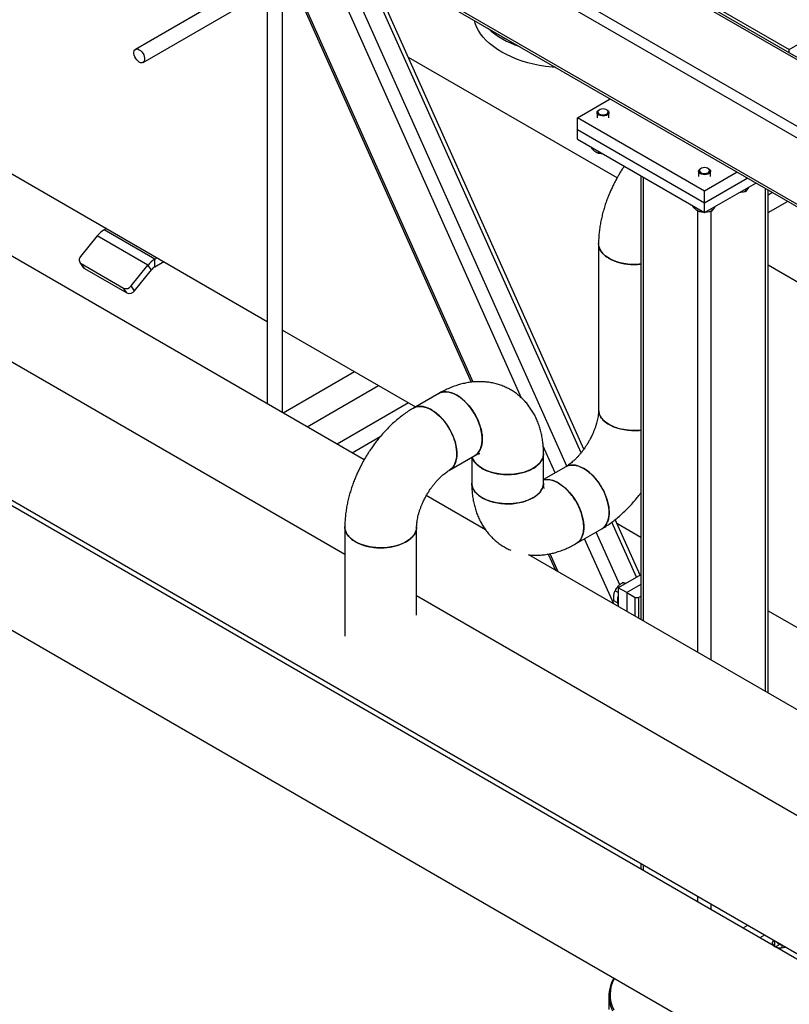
# Model space of a CAD drawing. Header units: millimetres. Extents: x 5 to 589, y 5 to 415.
# Tile 24 of 46: x 255 to 281, y 254 to 287. Entities that reach past the tile are written whole.
import ezdxf

# ---------------------------------------------------------------- set-up
doc = ezdxf.new("R2010")
doc.units = ezdxf.units.MM
doc.layers.add('TRAIT-FORT', color=4, linetype='Continuous', lineweight=25)

msp = doc.modelspace()

# ---------------------------------------------------------------- linework, layer by layer
at = {"layer": 'TRAIT-FORT', "color": 4, "linetype": 'Continuous', "lineweight": 25}
for p, q in [((294.93, 275.459), (237.852, 308.409)), ((294.93, 277.679), (241.699, 308.409)), ((294.93, 275.067), (237.513, 308.213)), ((294.93, 277.761), (241.939, 308.352)), ((294.93, 272.846), (237.513, 305.992)), ((237.612, 305.853), (294.93, 272.765)), ((266.577, 272.322), (226.044, 295.722)), ((265.932, 269.154), (222.877, 294.009)), ((303.67, 242.565), (218.817, 291.55)), ((220.877, 290.545), (305.73, 241.56)), ((263.33, 290.173), (270.161, 274.914)), ((270.223, 274.921), (263.419, 290.122)), ((271.844, 274.385), (265.281, 289.047)), ((273.352, 272.109), (265.941, 288.666)), ((217.017, 288.432), (301.87, 239.448)), ((263.105, 288.451), (258.93, 286.041)), ((259.184, 285.601), (263.359, 288.011)), ((263.338, 287.999), (263.338, 274.192)), ((263.846, 273.899), (263.846, 288.024)), ((273.83, 272.551), (266.853, 288.14)), ((277.394, 287.999), (280.788, 286.039)), ((273.922, 272.672), (267.153, 287.794)), ((280.788, 286.039), (282.097, 286.795)), ((247.359, 286.171), (263.338, 276.947)), ((280.788, 285.925), (280.788, 286.039)), ((275.034, 281.741), (268.061, 285.767)), ((273.717, 283.753), (274.806, 284.382)), ((273.717, 283.361), (273.717, 283.753)), ((277.959, 281.304), (273.717, 283.753)), ((274.365, 283.926), (274.365, 283.753)), ((274.444, 284.019), (274.424, 284.008)), ((274.707, 284.008), (274.687, 284.019)), ((274.765, 283.753), (274.765, 283.926)), ((273.717, 283.035), (273.717, 283.361)), ((273.717, 283.361), (277.959, 280.912)), ((273.717, 283.035), (277.959, 280.585)), ((274.176, 282.769), (274.176, 282.742)), ((274.417, 282.63), (274.417, 282.563)), ((275.829, 281.815), (275.829, 266.981)), ((275.923, 266.927), (275.923, 281.761)), ((277.759, 281.967), (277.759, 281.794)), ((277.838, 282.06), (277.818, 282.048)), ((279.049, 281.933), (277.959, 281.304)), ((277.959, 280.912), (279.388, 281.737)), ((278.101, 282.048), (278.081, 282.06)), ((278.159, 281.794), (278.159, 281.967)), ((277.959, 280.585), (279.671, 281.573)), ((277.959, 280.912), (277.959, 281.304)), ((279.332, 281.378), (279.332, 281.288)), ((279.996, 264.576), (279.996, 281.386)), ((280.089, 264.522), (280.089, 281.332)), ((280.229, 281.251), (280.089, 281.171)), ((277.57, 280.81), (277.57, 280.783)), ((277.959, 280.585), (277.959, 280.912)), ((280.089, 280.584), (280.737, 280.958)), ((277.733, 265.882), (277.733, 280.641)), ((277.812, 280.671), (277.812, 280.604)), ((278.186, 265.621), (278.186, 280.631)), ((278.2, 280.725), (278.2, 280.635)), ((257.651, 279.809), (257.091, 279.112)), ((259.348, 278.829), (257.651, 279.809)), ((257.955, 280.054), (257.877, 280.009)), ((259.574, 279.03), (257.877, 280.009)), ((274.417, 279.542), (274.417, 273.99)), ((257.069, 278.915), (257.182, 278.754)), ((257.11, 278.878), (258.524, 278.062)), ((257.223, 278.717), (257.11, 278.878)), ((258.788, 278.132), (259.348, 278.829)), ((259.461, 278.668), (259.348, 278.829)), ((259.574, 279.03), (259.652, 279.074)), ((259.574, 278.768), (259.574, 279.03)), ((259.574, 278.768), (259.878, 278.944)), ((285.446, 275.731), (280.089, 278.823)), ((257.223, 278.717), (258.638, 277.901)), ((258.901, 277.971), (259.461, 278.668)), ((258.901, 277.971), (258.788, 278.132)), ((258.638, 277.901), (258.524, 278.062)), ((263.846, 276.653), (268.292, 274.087)), ((266.258, 275.261), (263.873, 273.883)), ((264.673, 273.422), (267.058, 274.799)), ((269.077, 274.54), (268.229, 274.05)), ((268.055, 274.224), (265.669, 272.846)), ((266.177, 272.553), (267.114, 273.094)), ((272.963, 271.884), (272.563, 272.778)), ((272.574, 271.541), (272.574, 272.521)), ((269.429, 271.971), (270.277, 272.461)), ((270.174, 272.402), (270.174, 271.541)), ((273.32, 272.09), (272.574, 271.659)), ((270.637, 269.979), (268.656, 271.122)), ((275.689, 268.398), (274.865, 270.239)), ((275.805, 268.465), (274.974, 270.322)), ((265.932, 270.071), (265.932, 266.423)), ((268.332, 267.131), (268.332, 270.071)), ((273.671, 269.521), (274.52, 270.011)), ((275.127, 268.144), (274.338, 269.906)), ((275.03, 270.197), (275.829, 269.736)), ((274.924, 267.504), (273.949, 269.682)), ((310.896, 246.737), (272.085, 269.142)), ((272.732, 269.169), (272.973, 268.63)), ((273.062, 268.578), (272.793, 269.18)), ((275.829, 268.479), (275.074, 268.043)), ((275.074, 267.882), (274.966, 267.945)), ((275.074, 268.043), (275.074, 267.417)), ((275.357, 267.88), (275.074, 268.043)), ((275.299, 268.173), (275.222, 268.217)), ((275.829, 268.152), (275.357, 267.88)), ((307.729, 245.024), (268.332, 267.768)), ((275.051, 267.538), (274.932, 267.607)), ((275.357, 267.88), (275.357, 267.254)), ((275.357, 267.88), (275.64, 267.716)), ((275.64, 267.716), (275.753, 267.716)), ((275.64, 267.09), (275.64, 267.716)), ((275.753, 267.716), (275.829, 267.76)), ((275.753, 267.716), (275.753, 267.025)), ((280.089, 267.276), (285.446, 264.184)), ((275.829, 258.821), (275.829, 258.637)), ((275.923, 258.583), (275.923, 258.767)), ((277.733, 257.538), (277.733, 257.722)), ((278.186, 257.277), (278.186, 257.461)), ((279.402, 256.759), (279.243, 256.667)), ((279.968, 256.432), (279.809, 256.34)), ((280.307, 256.056), (280.307, 256.236)), ((280.478, 256.122), (280.337, 256.041)), ((280.548, 256.093), (280.548, 256.01)), ((274.759, 254.407), (274.759, 253.949))]:
    msp.add_line(p, q, dxfattribs=at)
at = {"layer": 'TRAIT-FORT', "color": 4, "linetype": 'Continuous', "lineweight": 25, "flags": 128}
for points in [[(272.992, 285.429), (272.861, 285.441), (272.652, 285.467), (272.446, 285.502), (272.245, 285.544), (272.05, 285.593), (271.86, 285.65), (271.677, 285.715), (271.503, 285.786), (271.336, 285.864), (271.18, 285.948), (271.033, 286.037), (270.897, 286.133), (270.772, 286.233), (270.66, 286.338), (270.559, 286.447), (270.472, 286.56), (270.398, 286.675), (270.337, 286.794), (270.29, 286.914), (270.264, 287.004)], [(259.057, 286.028), (259.1, 285.998), (259.14, 285.956), (259.176, 285.908), (259.205, 285.854), (259.225, 285.798), (259.235, 285.743), (259.235, 285.693), (259.225, 285.651), (259.205, 285.618), (259.176, 285.597), (259.14, 285.589), (259.1, 285.595), (259.057, 285.614), (259.014, 285.644), (258.974, 285.686), (258.938, 285.735), (258.909, 285.789), (258.889, 285.844), (258.879, 285.899), (258.879, 285.949), (258.889, 285.992), (258.909, 286.024), (258.938, 286.045), (258.974, 286.053), (259.014, 286.047), (259.057, 286.028)], [(274.701, 284.01), (274.664, 284.03), (274.618, 284.044), (274.567, 284.048), (274.516, 284.044), (274.47, 284.032), (274.432, 284.012), (274.406, 283.986), (274.394, 283.958), (274.397, 283.928), (274.415, 283.9), (274.447, 283.877), (274.489, 283.86), (274.538, 283.851), (274.589, 283.851), (274.638, 283.859), (274.681, 283.875), (274.713, 283.898), (274.732, 283.926), (274.737, 283.955), (274.726, 283.984), (274.701, 284.01)], [(274.707, 284.008), (274.723, 283.997), (274.75, 283.97), (274.764, 283.939), (274.763, 283.908), (274.747, 283.878), (274.718, 283.851), (274.677, 283.83), (274.628, 283.817), (274.575, 283.811), (274.52, 283.814), (274.469, 283.825), (274.426, 283.844), (274.392, 283.868), (274.371, 283.897), (274.365, 283.929), (274.374, 283.96), (274.397, 283.988), (274.424, 284.008)], [(278.095, 282.051), (278.058, 282.071), (278.012, 282.084), (277.961, 282.089), (277.91, 282.085), (277.864, 282.072), (277.826, 282.052), (277.8, 282.027), (277.788, 281.998), (277.791, 281.969), (277.809, 281.941), (277.841, 281.918), (277.883, 281.901), (277.932, 281.892), (277.983, 281.891), (278.032, 281.9), (278.075, 281.916), (278.107, 281.939), (278.127, 281.966), (278.131, 281.996), (278.12, 282.025), (278.095, 282.051)], [(278.101, 282.048), (278.117, 282.038), (278.144, 282.011), (278.158, 281.98), (278.157, 281.949), (278.141, 281.919), (278.112, 281.892), (278.071, 281.871), (278.022, 281.857), (277.969, 281.851), (277.914, 281.854), (277.863, 281.865), (277.82, 281.884), (277.786, 281.909), (277.766, 281.938), (277.759, 281.969), (277.768, 282), (277.791, 282.029), (277.818, 282.048)], [(275.829, 278.861), (275.779, 278.856), (275.649, 278.85), (275.519, 278.852), (275.391, 278.862), (275.265, 278.88), (275.143, 278.906), (275.026, 278.939), (274.917, 278.98), (274.816, 279.027), (274.724, 279.08), (274.642, 279.138), (274.572, 279.201), (274.515, 279.269), (274.47, 279.339), (274.438, 279.412), (274.421, 279.486), (274.417, 279.558)], [(257.182, 278.754), (257.198, 278.736), (257.223, 278.717)], [(269.677, 274.48), (269.585, 274.528), (269.495, 274.563), (269.406, 274.586), (269.321, 274.596), (269.24, 274.593), (269.164, 274.577), (269.094, 274.549), (269.077, 274.54)], [(270.277, 272.461), (270.324, 272.493), (270.379, 272.545), (270.427, 272.609), (270.465, 272.683), (270.495, 272.766), (270.515, 272.859), (270.524, 272.958), (270.524, 273.065), (270.515, 273.176), (270.495, 273.291), (270.465, 273.408), (270.427, 273.527), (270.379, 273.645), (270.324, 273.762), (270.261, 273.875), (270.191, 273.984), (270.115, 274.088), (270.033, 274.184), (269.948, 274.273), (269.86, 274.352), (269.769, 274.422), (269.677, 274.48)], [(268.201, 274.032), (268.245, 274.059), (268.315, 274.087), (268.391, 274.103), (268.472, 274.106), (268.558, 274.096), (268.646, 274.073), (268.737, 274.038), (268.829, 273.991)], [(268.829, 273.991), (268.92, 273.932), (269.011, 273.862), (269.1, 273.783), (269.185, 273.694), (269.266, 273.598), (269.342, 273.494), (269.412, 273.385), (269.475, 273.272), (269.531, 273.155), (269.578, 273.037), (269.617, 272.918), (269.646, 272.801), (269.666, 272.686), (269.676, 272.575), (269.676, 272.469), (269.666, 272.369), (269.646, 272.277), (269.617, 272.193), (269.578, 272.119), (269.531, 272.055), (269.475, 272.003), (269.422, 271.968)], [(274.417, 273.99), (274.421, 273.934), (274.438, 273.859), (274.47, 273.787), (274.515, 273.716), (274.572, 273.649), (274.642, 273.586), (274.724, 273.527), (274.816, 273.474), (274.917, 273.427), (275.026, 273.387), (275.143, 273.354), (275.265, 273.328), (275.391, 273.31), (275.519, 273.299), (275.649, 273.297), (275.779, 273.304), (275.829, 273.308)], [(272.574, 272.521), (272.574, 272.502), (272.563, 272.427), (272.539, 272.353), (272.501, 272.282), (272.449, 272.213), (272.385, 272.147), (272.31, 272.087), (272.223, 272.031)], [(272.223, 272.031), (272.126, 271.981), (272.021, 271.937), (271.907, 271.9), (271.788, 271.87), (271.664, 271.848), (271.536, 271.834), (271.407, 271.828), (271.277, 271.83), (271.148, 271.84), (271.022, 271.858), (270.9, 271.884), (270.784, 271.918), (270.674, 271.958), (270.573, 272.005), (270.481, 272.058), (270.4, 272.116), (270.33, 272.18), (270.272, 272.247), (270.227, 272.317), (270.196, 272.39), (270.189, 272.411)], [(273.92, 272.03), (273.828, 272.078), (273.737, 272.113), (273.649, 272.136), (273.564, 272.146), (273.482, 272.143), (273.406, 272.127), (273.336, 272.099), (273.327, 272.094)], [(274.52, 270.011), (274.567, 270.043), (274.622, 270.095), (274.669, 270.159), (274.708, 270.233), (274.737, 270.316), (274.757, 270.409), (274.767, 270.508), (274.767, 270.614), (274.757, 270.726), (274.737, 270.841), (274.708, 270.958), (274.669, 271.077), (274.622, 271.195), (274.567, 271.312), (274.503, 271.425), (274.433, 271.534), (274.357, 271.638), (274.276, 271.734), (274.191, 271.823), (274.102, 271.902), (274.012, 271.972), (273.92, 272.03)], [(270.174, 271.541), (270.178, 271.485), (270.196, 271.41), (270.227, 271.337), (270.272, 271.267), (270.33, 271.2), (270.4, 271.137), (270.481, 271.078), (270.573, 271.025), (270.674, 270.978), (270.784, 270.938), (270.9, 270.904), (271.022, 270.878), (271.148, 270.86), (271.277, 270.85), (271.407, 270.848), (271.536, 270.854), (271.664, 270.868), (271.788, 270.89), (271.907, 270.92), (272.021, 270.957), (272.126, 271.001), (272.223, 271.051)], [(272.223, 271.051), (272.31, 271.107), (272.385, 271.168), (272.449, 271.233), (272.501, 271.302), (272.539, 271.374), (272.563, 271.447), (272.574, 271.522), (272.574, 271.541)], [(273.071, 271.541), (273.163, 271.482), (273.254, 271.412), (273.342, 271.333), (273.428, 271.244), (273.509, 271.148), (273.585, 271.044), (273.655, 270.935), (273.718, 270.822), (273.774, 270.705), (273.821, 270.587), (273.86, 270.468), (273.889, 270.351), (273.909, 270.236), (273.919, 270.125), (273.919, 270.019), (273.909, 269.919), (273.889, 269.827), (273.86, 269.743), (273.821, 269.669), (273.774, 269.605), (273.718, 269.553), (273.658, 269.514)], [(266.283, 269.582), (266.196, 269.637), (266.12, 269.698), (266.057, 269.764), (266.005, 269.832), (265.967, 269.904), (265.943, 269.978), (265.932, 270.053), (265.932, 270.09)], [(268.331, 270.084), (268.328, 270.015), (268.31, 269.941), (268.279, 269.868), (268.234, 269.798), (268.176, 269.73), (268.106, 269.667), (268.025, 269.609), (267.933, 269.556), (267.832, 269.509), (267.722, 269.468), (267.606, 269.435), (267.484, 269.409), (267.358, 269.391), (267.229, 269.381), (267.099, 269.379), (266.97, 269.385), (266.842, 269.399), (266.718, 269.421), (266.598, 269.451), (266.485, 269.488), (266.38, 269.531), (266.283, 269.582)], [(280.27, 256.258), (280.268, 256.256), (280.241, 256.223), (280.227, 256.188), (280.227, 256.152), (280.241, 256.117), (280.268, 256.084), (280.307, 256.056), (280.356, 256.033), (280.412, 256.018), (280.474, 256.009), (280.536, 256.009), (280.597, 256.018), (280.654, 256.033), (280.657, 256.034)]]:
    msp.add_lwpolyline(points, dxfattribs=at)
at = {"layer": 'TRAIT-FORT', "color": 4, "linetype": 'Continuous', "lineweight": 25}
for centre, radius, start, end in [((272.703, 288.992), 3.003, 228.4138, 251.5916), ((272.668, 288.998), 2.934, 236.787, 243.2184), ((258.308, 279.296), 0.833, 121.1059, 142.0213), ((257.197, 279.003), 0.152, 134.0004, 235.258), ((260.005, 278.316), 0.833, 121.1059, 142.0213), ((259.79, 278.412), 0.417, 121.1059, 142.0213), ((258.613, 278.26), 0.217, 246.028, 323.9743), ((258.726, 278.099), 0.217, 246.028, 323.9743), ((272.698, 270.978), 0.676, 56.4404, 100.5371), ((275.462, 267.618), 0.416, 158.9165, 201.0835), ((280.686, 256.532), 0.461, 225.4808, 254.5246), ((275.89, 254.408), 1.128, 148.3546, 206.5933), ((275.912, 254.44), 1.111, 150.3398, 207.3736)]:
    msp.add_arc(centre, radius, start, end, dxfattribs=at)
for points, knots in [([(274.417, 282.563), (274.41, 282.566), (274.395, 282.572), (274.372, 282.582), (274.348, 282.594), (274.323, 282.61), (274.294, 282.63), (274.263, 282.655), (274.232, 282.683), (274.203, 282.713), (274.184, 282.733), (274.176, 282.742)], [0, 0, 0, 0, 0.095886, 0.19195, 0.28871, 0.385788, 0.511366, 0.637845, 0.766889, 0.896653, 1, 1, 1, 1]), ([(274.55, 282.553), (274.536, 282.553), (274.491, 282.552), (274.447, 282.559), (274.417, 282.563)], [0, 0, 0, 0, 0.316399, 1, 1, 1, 1]), ([(275.275, 282.135), (275.274, 282.134), (275.25, 282.1), (275.203, 282.026), (275.136, 281.92), (275.094, 281.847), (275.075, 281.815)], [0, 0, 0, 0, 0.01186, 0.330628, 0.700136, 1, 1, 1, 1]), ([(275.075, 281.815), (275.039, 281.752), (274.99, 281.664), (274.921, 281.53), (274.865, 281.415), (274.802, 281.275), (274.74, 281.127), (274.68, 280.97), (274.625, 280.807), (274.574, 280.639), (274.53, 280.467), (274.491, 280.292), (274.46, 280.115), (274.437, 279.937), (274.422, 279.758), (274.416, 279.626), (274.417, 279.555), (274.418, 279.543)], [0, 0, 0, 0, 0.086932, 0.122599, 0.181733, 0.243155, 0.309074, 0.377895, 0.449006, 0.521923, 0.596319, 0.671952, 0.748642, 0.826235, 0.904587, 0.983544, 1, 1, 1, 1]), ([(279.332, 281.288), (279.345, 281.299), (279.371, 281.322), (279.409, 281.371), (279.437, 281.416), (279.451, 281.443), (279.453, 281.448)], [0, 0, 0, 0, 0.322566, 0.652127, 0.93299, 1, 1, 1, 1]), ([(279.332, 281.288), (279.298, 281.279), (279.23, 281.259), (279.153, 281.247), (279.111, 281.247), (279.105, 281.247)], [0, 0, 0, 0, 0.455303, 0.920479, 1, 1, 1, 1]), ([(277.812, 280.604), (277.804, 280.607), (277.789, 280.612), (277.766, 280.623), (277.743, 280.635), (277.717, 280.65), (277.688, 280.67), (277.657, 280.695), (277.626, 280.724), (277.597, 280.753), (277.579, 280.774), (277.57, 280.783)], [0, 0, 0, 0, 0.095886, 0.19195, 0.28871, 0.385788, 0.511366, 0.637845, 0.766889, 0.896653, 1, 1, 1, 1]), ([(278.2, 280.635), (278.213, 280.646), (278.239, 280.669), (278.278, 280.718), (278.305, 280.762), (278.319, 280.789), (278.322, 280.795)], [0, 0, 0, 0, 0.322566, 0.652127, 0.93299, 1, 1, 1, 1]), ([(277.944, 280.594), (277.93, 280.594), (277.885, 280.593), (277.841, 280.6), (277.812, 280.604)], [0, 0, 0, 0, 0.316399, 1, 1, 1, 1]), ([(278.2, 280.635), (278.167, 280.626), (278.099, 280.606), (278.022, 280.593), (277.98, 280.594), (277.974, 280.594)], [0, 0, 0, 0, 0.455303, 0.920479, 1, 1, 1, 1]), ([(274.417, 279.543), (274.417, 279.541), (274.412, 279.502), (274.432, 279.422), (274.48, 279.31), (274.565, 279.202), (274.664, 279.117), (274.739, 279.07), (274.768, 279.053)], [0, 0, 0, 0, 0.007289, 0.218883, 0.436613, 0.648208, 0.865938, 1, 1, 1, 1]), ([(274.768, 279.053), (274.818, 279.027), (274.918, 278.974), (275.093, 278.916), (275.283, 278.873), (275.482, 278.851), (275.667, 278.846), (275.781, 278.858), (275.829, 278.863)], [0, 0, 0, 0, 0.172547, 0.350099, 0.522646, 0.700198, 0.872745, 1, 1, 1, 1]), ([(272.573, 272.52), (272.573, 272.568), (272.573, 272.674), (272.561, 272.838), (272.539, 273.012), (272.507, 273.182), (272.466, 273.347), (272.414, 273.508), (272.353, 273.663), (272.282, 273.811), (272.202, 273.952), (272.112, 274.085), (272.014, 274.211), (271.907, 274.328), (271.792, 274.436), (271.669, 274.535), (271.538, 274.625), (271.4, 274.703), (271.255, 274.771), (271.104, 274.828), (270.947, 274.873), (270.785, 274.906), (270.618, 274.927), (270.447, 274.934), (270.27, 274.928), (270.097, 274.909), (269.927, 274.878), (269.761, 274.836), (269.595, 274.783), (269.429, 274.718), (269.264, 274.641), (269.147, 274.581), (269.086, 274.544), (269.077, 274.539)], [0, 0, 0, 0, 0.027114, 0.061391, 0.095633, 0.129735, 0.163603, 0.197161, 0.230365, 0.263199, 0.295678, 0.327838, 0.359733, 0.39143, 0.423001, 0.454526, 0.486086, 0.517767, 0.549659, 0.58183, 0.61438, 0.647417, 0.681058, 0.715425, 0.750643, 0.786839, 0.820181, 0.854116, 0.888602, 0.923566, 0.9589, 0.994477, 1, 1, 1, 1]), ([(269.079, 274.537), (269.09, 274.544), (269.133, 274.574), (269.225, 274.595), (269.352, 274.599), (269.474, 274.572), (269.583, 274.531), (269.646, 274.497), (269.677, 274.48)], [0, 0, 0, 0, 0.071004, 0.288759, 0.500378, 0.718133, 0.858202, 1, 1, 1, 1]), ([(269.677, 274.48), (269.724, 274.451), (269.82, 274.39), (269.958, 274.268), (270.09, 274.124), (270.209, 273.963), (270.314, 273.788), (270.399, 273.607), (270.465, 273.421), (270.509, 273.238), (270.529, 273.062), (270.524, 272.899), (270.496, 272.752), (270.444, 272.628), (270.372, 272.527), (270.308, 272.483), (270.276, 272.461)], [0, 0, 0, 0, 0.07054, 0.143125, 0.213664, 0.28625, 0.356789, 0.429374, 0.499914, 0.572499, 0.643039, 0.715624, 0.786163, 0.858749, 0.929288, 1, 1, 1, 1]), ([(268.229, 274.049), (268.183, 274.023), (268.084, 273.964), (267.936, 273.863), (267.784, 273.749), (267.636, 273.627), (267.493, 273.498), (267.355, 273.363), (267.223, 273.222), (267.099, 273.078), (266.982, 272.933), (266.879, 272.794), (266.793, 272.67), (266.717, 272.555), (266.651, 272.449), (266.608, 272.376), (266.589, 272.344)], [0, 0, 0, 0, 0.069951, 0.152719, 0.235196, 0.317236, 0.398716, 0.479512, 0.559443, 0.638167, 0.714885, 0.787279, 0.849377, 0.897967, 0.954291, 1, 1, 1, 1]), ([(269.426, 271.974), (269.438, 271.98), (269.486, 272.003), (269.55, 272.072), (269.617, 272.18), (269.655, 272.298), (269.674, 272.414), (269.68, 272.537), (269.669, 272.69), (269.634, 272.87), (269.575, 273.057), (269.495, 273.24), (269.396, 273.418), (269.282, 273.583), (269.153, 273.734), (269.032, 273.848), (268.923, 273.932), (268.813, 274.003), (268.686, 274.064), (268.548, 274.103), (268.416, 274.11), (268.309, 274.092), (268.252, 274.06), (268.23, 274.047)], [0, 0, 0, 0, 0.017972, 0.07241, 0.125313, 0.17975, 0.214766, 0.250215, 0.303118, 0.357555, 0.410459, 0.464896, 0.517799, 0.572236, 0.62514, 0.679577, 0.714593, 0.750042, 0.802945, 0.857382, 0.910285, 0.964723, 1, 1, 1, 1]), ([(274.416, 273.989), (274.417, 273.979), (274.417, 273.949), (274.413, 273.889), (274.405, 273.812), (274.391, 273.727), (274.372, 273.636), (274.348, 273.541), (274.318, 273.442), (274.283, 273.342), (274.243, 273.243), (274.205, 273.156), (274.168, 273.079), (274.128, 273.002), (274.098, 272.948), (274.081, 272.917)], [0, 0, 0, 0, 0.042596, 0.125616, 0.209605, 0.294567, 0.380393, 0.466848, 0.553516, 0.63961, 0.723356, 0.803697, 0.860952, 0.919582, 1, 1, 1, 1]), ([(274.768, 273.5), (274.724, 273.529), (274.633, 273.586), (274.531, 273.688), (274.459, 273.797), (274.421, 273.899), (274.421, 273.964), (274.421, 273.989)], [0, 0, 0, 0, 0.212007, 0.430162, 0.642169, 0.860324, 1, 1, 1, 1]), ([(275.829, 273.309), (275.824, 273.308), (275.753, 273.297), (275.612, 273.295), (275.409, 273.304), (275.213, 273.334), (275.028, 273.383), (274.88, 273.44), (274.799, 273.483), (274.768, 273.5)], [0, 0, 0, 0, 0.0127461, 0.1903303, 0.3629096, 0.5404937, 0.713073, 0.8906572, 1, 1, 1, 1]), ([(274.081, 272.917), (274.058, 272.88), (274.027, 272.827), (273.978, 272.752), (273.934, 272.688), (273.881, 272.615), (273.823, 272.542), (273.762, 272.469), (273.699, 272.4), (273.634, 272.334), (273.57, 272.274), (273.506, 272.22), (273.445, 272.172), (273.387, 272.131), (273.345, 272.104), (273.325, 272.093), (273.32, 272.09)], [0, 0, 0, 0, 0.0983989, 0.1388262, 0.2056614, 0.2748027, 0.3485525, 0.4249204, 0.5030154, 0.5821103, 0.6616705, 0.7412998, 0.8207179, 0.8997495, 0.9783246, 1, 1, 1, 1]), ([(270.193, 272.413), (270.196, 272.397), (270.208, 272.343), (270.262, 272.253), (270.344, 272.161), (270.435, 272.087), (270.539, 272.02), (270.676, 271.953), (270.85, 271.894), (271.041, 271.852), (271.239, 271.829), (271.443, 271.826), (271.643, 271.842), (271.838, 271.878), (272.017, 271.932), (272.18, 272.003), (272.319, 272.088), (272.432, 272.186), (272.513, 272.293), (272.565, 272.406), (272.571, 272.482), (272.574, 272.52)], [0, 0, 0, 0, 0.023461, 0.079169, 0.136493, 0.173366, 0.210694, 0.266402, 0.323726, 0.379435, 0.436758, 0.492467, 0.54979, 0.605499, 0.662823, 0.718531, 0.775855, 0.831563, 0.888887, 0.944595, 1, 1, 1, 1]), ([(270.277, 272.461), (270.289, 272.468), (270.317, 272.484), (270.355, 272.502), (270.39, 272.517), (270.418, 272.526), (270.436, 272.531), (270.445, 272.532), (270.444, 272.532), (270.444, 272.532)], [0, 0, 0, 0, 0.115407, 0.274592, 0.433889, 0.594219, 0.756513, 0.922398, 1, 1, 1, 1]), ([(266.589, 272.344), (266.554, 272.281), (266.504, 272.193), (266.436, 272.059), (266.379, 271.944), (266.316, 271.804), (266.255, 271.656), (266.195, 271.499), (266.14, 271.336), (266.089, 271.168), (266.044, 270.996), (266.006, 270.821), (265.975, 270.644), (265.952, 270.466), (265.937, 270.287), (265.931, 270.155), (265.932, 270.084), (265.932, 270.072)], [0, 0, 0, 0, 0.0869329, 0.1225994, 0.1817337, 0.2431569, 0.3090756, 0.3778978, 0.4490085, 0.5219267, 0.5963225, 0.6719567, 0.7486469, 0.8262402, 0.9045925, 0.9835508, 1, 1, 1, 1]), ([(268.668, 271.144), (268.69, 271.181), (268.721, 271.234), (268.771, 271.31), (268.814, 271.373), (268.868, 271.446), (268.925, 271.519), (268.986, 271.592), (269.05, 271.662), (269.114, 271.727), (269.179, 271.787), (269.242, 271.842), (269.304, 271.89), (269.361, 271.93), (269.403, 271.957), (269.424, 271.968), (269.428, 271.971)], [0, 0, 0, 0, 0.098406, 0.138837, 0.205677, 0.274823, 0.348578, 0.424952, 0.503053, 0.582153, 0.661719, 0.741355, 0.820779, 0.899816, 0.978397, 1, 1, 1, 1]), ([(273.322, 272.087), (273.333, 272.094), (273.376, 272.124), (273.467, 272.145), (273.595, 272.149), (273.716, 272.123), (273.826, 272.081), (273.935, 272.024), (274.062, 271.939), (274.201, 271.818), (274.332, 271.674), (274.451, 271.513), (274.556, 271.338), (274.642, 271.157), (274.708, 270.971), (274.751, 270.788), (274.771, 270.612), (274.767, 270.449), (274.738, 270.302), (274.687, 270.178), (274.615, 270.077), (274.551, 270.034), (274.52, 270.012)], [0, 0, 0, 0, 0.017396, 0.071875, 0.124819, 0.179299, 0.214343, 0.249819, 0.302763, 0.357242, 0.410187, 0.464666, 0.517611, 0.57209, 0.625034, 0.679514, 0.732458, 0.786938, 0.839882, 0.894362, 0.947306, 1, 1, 1, 1]), ([(270.175, 271.541), (270.175, 271.494), (270.176, 271.387), (270.188, 271.223), (270.209, 271.05), (270.241, 270.88), (270.283, 270.714), (270.334, 270.553), (270.396, 270.399), (270.466, 270.251), (270.547, 270.11), (270.636, 269.976), (270.734, 269.85), (270.841, 269.733), (270.957, 269.625), (271.08, 269.526), (271.211, 269.437), (271.345, 269.359), (271.438, 269.317), (271.483, 269.297)], [0, 0, 0, 0, 0.0495363, 0.1121716, 0.1747426, 0.2370582, 0.2989449, 0.3602671, 0.4209411, 0.48094, 0.540289, 0.5990558, 0.6573393, 0.7152597, 0.7729509, 0.8305562, 0.8882262, 0.9461185, 1, 1, 1, 1]), ([(270.526, 271.051), (270.481, 271.079), (270.39, 271.137), (270.288, 271.238), (270.216, 271.348), (270.178, 271.45), (270.178, 271.515), (270.178, 271.541)], [0, 0, 0, 0, 0.2116223, 0.4293817, 0.641004, 0.8587634, 1, 1, 1, 1]), ([(272.571, 271.541), (272.572, 271.528), (272.576, 271.476), (272.548, 271.385), (272.488, 271.273), (272.404, 271.181), (272.313, 271.107), (272.21, 271.04), (272.072, 270.973), (271.898, 270.914), (271.708, 270.872), (271.509, 270.849), (271.305, 270.846), (271.105, 270.862), (270.911, 270.898), (270.751, 270.946), (270.623, 270.998), (270.558, 271.033), (270.526, 271.051)], [0, 0, 0, 0, 0.024062, 0.096633, 0.16716, 0.239731, 0.286412, 0.33367, 0.404196, 0.476768, 0.547294, 0.619866, 0.690392, 0.762964, 0.83349, 0.906062, 0.952743, 1, 1, 1, 1]), ([(273.92, 270.071), (273.918, 270.126), (273.913, 270.239), (273.876, 270.421), (273.817, 270.606), (273.738, 270.79), (273.639, 270.968), (273.524, 271.133), (273.396, 271.283), (273.275, 271.398), (273.165, 271.482), (273.056, 271.553), (272.929, 271.614), (272.791, 271.652), (272.67, 271.662), (272.603, 271.645), (272.574, 271.638)], [0, 0, 0, 0, 0.075619, 0.153431, 0.22905, 0.306862, 0.382481, 0.460293, 0.535912, 0.613724, 0.663776, 0.714446, 0.790065, 0.867877, 0.943496, 1, 1, 1, 1]), ([(272.596, 271.361), (272.596, 271.361), (272.597, 271.36), (272.593, 271.369), (272.588, 271.388), (272.582, 271.419), (272.577, 271.46), (272.574, 271.501), (272.575, 271.532), (272.575, 271.542)], [0, 0, 0, 0, 0.0783, 0.250808, 0.419442, 0.58621, 0.752533, 0.919166, 1, 1, 1, 1]), ([(274.52, 270.012), (274.565, 270.039), (274.664, 270.097), (274.812, 270.198), (274.965, 270.312), (275.113, 270.434), (275.256, 270.563), (275.393, 270.699), (275.525, 270.839), (275.65, 270.984), (275.751, 271.109), (275.809, 271.187), (275.829, 271.215)], [0, 0, 0, 0, 0.092462, 0.201822, 0.310797, 0.419194, 0.526853, 0.633606, 0.739218, 0.843234, 0.9446, 1, 1, 1, 1]), ([(268.332, 270.072), (268.332, 270.082), (268.332, 270.112), (268.335, 270.172), (268.344, 270.249), (268.357, 270.334), (268.376, 270.425), (268.401, 270.521), (268.431, 270.62), (268.466, 270.719), (268.505, 270.818), (268.544, 270.905), (268.581, 270.983), (268.62, 271.059), (268.65, 271.113), (268.668, 271.144)], [0, 0, 0, 0, 0.042658, 0.125672, 0.209656, 0.294612, 0.380433, 0.466883, 0.553544, 0.639633, 0.723374, 0.803709, 0.860961, 0.919587, 1, 1, 1, 1]), ([(265.932, 270.072), (265.932, 270.07), (265.926, 270.031), (265.946, 269.951), (265.995, 269.838), (266.08, 269.731), (266.179, 269.646), (266.254, 269.599), (266.283, 269.582)], [0, 0, 0, 0, 0.007292, 0.218885, 0.436615, 0.648209, 0.865939, 1, 1, 1, 1]), ([(266.283, 269.582), (266.332, 269.556), (266.432, 269.503), (266.608, 269.445), (266.798, 269.402), (266.997, 269.38), (267.201, 269.376), (267.401, 269.393), (267.595, 269.429), (267.755, 269.477), (267.883, 269.529), (267.998, 269.589), (268.115, 269.668), (268.218, 269.769), (268.289, 269.879), (268.328, 269.981), (268.328, 270.046), (268.328, 270.072)], [0, 0, 0, 0, 0.070528, 0.1431, 0.213628, 0.286201, 0.356728, 0.429301, 0.499829, 0.572402, 0.619084, 0.666342, 0.736869, 0.809442, 0.87997, 0.952543, 1, 1, 1, 1]), ([(273.67, 269.525), (273.681, 269.53), (273.728, 269.553), (273.793, 269.622), (273.86, 269.73), (273.898, 269.848), (273.917, 269.964), (273.919, 270.035), (273.92, 270.071)], [0, 0, 0, 0, 0.070541, 0.288404, 0.500128, 0.717992, 0.858131, 1, 1, 1, 1]), ([(272.077, 269.143), (272.094, 269.141), (272.169, 269.131), (272.302, 269.128), (272.478, 269.133), (272.652, 269.152), (272.822, 269.184), (272.988, 269.225), (273.154, 269.279), (273.32, 269.343), (273.484, 269.42), (273.601, 269.48), (273.663, 269.517), (273.671, 269.522)], [0, 0, 0, 0, 0.031851, 0.136169, 0.243073, 0.352944, 0.454152, 0.557158, 0.661841, 0.767972, 0.875225, 0.983218, 1, 1, 1, 1]), ([(274.932, 267.607), (274.93, 267.619), (274.928, 267.643), (274.925, 267.678), (274.924, 267.714), (274.925, 267.752), (274.927, 267.793), (274.934, 267.835), (274.943, 267.876), (274.954, 267.913), (274.962, 267.935), (274.966, 267.945)], [0, 0, 0, 0, 0.0958859, 0.1919498, 0.2887104, 0.3857877, 0.5113662, 0.6378452, 0.7668888, 0.8966532, 1, 1, 1, 1]), ([(275.222, 268.217), (275.193, 268.197), (275.136, 268.157), (275.065, 268.088), (275.008, 268.017), (274.98, 267.969), (274.966, 267.945)], [0, 0, 0, 0, 0.264605, 0.534948, 0.765343, 1, 1, 1, 1]), ([(275.222, 268.217), (275.235, 268.215), (275.262, 268.211), (275.3, 268.201), (275.327, 268.192), (275.331, 268.191)], [0, 0, 0, 0, 0.4556217, 0.9211234, 1, 1, 1, 1])]:
    msp.add_open_spline(points, degree=3, knots=knots, dxfattribs=at)

doc.saveas('drawing.dxf')
